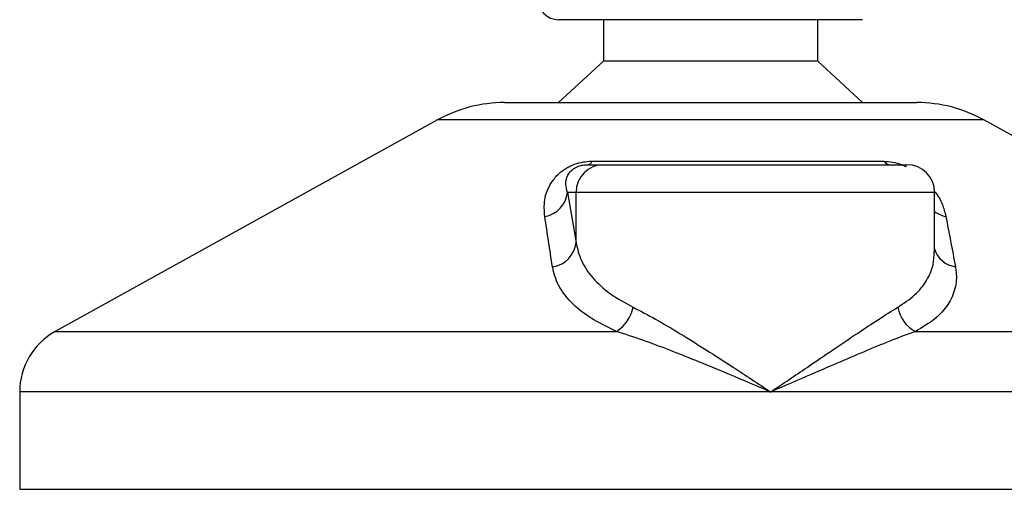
# Model space of a CAD drawing. Header units: millimetres. Extents: x 0 to 420, y 0 to 297.
# Tile 21 of 35: x 261.65 to 265.22, y 206.68 to 208.38. Entities that reach past the tile are written whole.
import ezdxf

# ---------------------------------------------------------------- set-up
doc = ezdxf.new("R2010")
doc.units = ezdxf.units.MM

msp = doc.modelspace()

# ---------------------------------------------------------------- linework, layer by layer
at = {"color": 7, "linetype": 'Continuous', "lineweight": 25}
for p, q in [((264.70343, 208.38329), (263.60343, 208.38329)), ((263.76593, 208.38329), (263.76593, 208.23329)), ((264.54093, 208.23329), (264.54093, 208.38329)), ((263.76593, 208.23329), (263.60343, 208.08329)), ((264.54093, 208.23329), (263.76593, 208.23329)), ((264.70343, 208.08329), (264.54093, 208.23329)), ((263.40764, 208.08329), (264.89921, 208.08329)), ((263.16539, 208.02069), (261.7823, 207.25467)), ((263.16911, 208.02069), (263.16539, 208.02069)), ((265.14146, 208.02069), (263.16911, 208.02069)), ((266.52455, 207.25467), (265.14146, 208.02069)), ((263.70831, 207.85829), (263.76591, 207.85829)), ((263.72481, 207.87081), (264.78005, 207.87081)), ((263.76591, 207.85829), (264.86384, 207.85829)), ((263.63508, 207.75829), (263.66629, 207.57661)), ((263.66629, 207.75829), (263.63508, 207.75829)), ((263.66629, 207.57661), (263.66629, 207.75829)), ((264.96384, 207.75829), (263.66629, 207.75829)), ((264.96384, 207.54413), (264.96384, 207.75829)), ((261.7823, 207.25467), (263.8124, 207.25467)), ((264.89471, 207.25467), (266.52455, 207.25467)), ((261.65343, 207.03597), (261.65343, 206.68329)), ((264.3702, 207.03597), (261.65343, 207.03597)), ((266.65343, 207.03597), (264.3702, 207.03597)), ((261.65343, 206.68329), (261.66284, 206.68329)), ((261.66284, 206.68329), (266.65343, 206.68329))]:
    msp.add_line(p, q, dxfattribs=at)
for centre, radius, start, end in [((263.60343, 208.45829), 0.075, 180, 270), ((263.40764, 207.58329), 0.5, 90, 118.97971), ((264.89921, 207.58329), 0.5, 61.02029, 90), ((263.7661, 207.75848), 0.09981, 90.1083, 180.10789), ((263.70513, 207.87962), 0.02156, 278.49257, 335.89592), ((264.80602, 207.89136), 0.03312, 218.34182, 266.79191), ((264.86384, 207.75829), 0.1, 0, 90), ((263.53804, 207.76703), 0.09744, 279.07467, 354.85539), ((265.02357, 207.76849), 0.09955, 233.12971, 258.87121), ((263.5691, 207.58605), 0.09764, 276.94193, 354.44804), ((265.04991, 207.57801), 0.08955, 196.03358, 262.99521), ((263.74124, 207.36903), 0.13469, 301.89425, 348.4889), ((264.95181, 207.36404), 0.12338, 190.22117, 242.43176), ((261.90343, 207.03597), 0.25, 118.97971, 180)]:
    msp.add_arc(centre, radius, start, end, dxfattribs=at)
for points, knots in [([(263.5534, 207.67081), (263.55176, 207.69072), (263.54849, 207.73042), (263.56797, 207.78361), (263.59948, 207.82329), (263.62949, 207.84595), (263.66016, 207.86061), (263.6917, 207.8689), (263.71347, 207.87076), (263.72381, 207.87081), (263.72481, 207.87081)], [0, 0, 0, 0, 0.27916885, 0.55661556, 0.69910273, 0.79155981, 0.86148353, 0.93080823, 0.99326565, 1, 1, 1, 1]), ([(263.63508, 207.75829), (263.63253, 207.76795), (263.62741, 207.78736), (263.63139, 207.81335), (263.64439, 207.83359), (263.65719, 207.84445), (263.66808, 207.85018), (263.67609, 207.85334), (263.68335, 207.8555), (263.69313, 207.85741), (263.70064, 207.85812), (263.70598, 207.85828), (263.70777, 207.85829), (263.70831, 207.85829)], [0, 0, 0, 0, 0.3126385, 0.6283409, 0.7723225, 0.8532102, 0.8895986, 0.904004, 0.9304919, 0.9491875, 0.9821779, 0.994635, 1, 1, 1, 1]), ([(264.78005, 207.87081), (264.79033, 207.87028), (264.81107, 207.86922), (264.84079, 207.86131), (264.85628, 207.85402), (264.86181, 207.85141)], [0, 0, 0, 0, 0.38733, 0.7811573, 1, 1, 1, 1]), ([(264.96527, 207.76031), (264.97061, 207.75278), (264.98668, 207.73016), (264.99726, 207.70053), (265.0025, 207.67859), (265.00435, 207.67081)], [0, 0, 0, 0, 0.24349428, 0.73181539, 1, 1, 1, 1]), ([(263.5809, 207.48913), (263.57628, 207.51959), (263.56699, 207.58076), (263.55795, 207.64071), (263.5534, 207.67081)], [0, 0, 0, 0, 0.497852, 1, 1, 1, 1]), ([(265.00435, 207.67081), (265.01019, 207.64097), (265.02191, 207.58102), (265.03328, 207.51985), (265.03899, 207.48913)], [0, 0, 0, 0, 0.4978543, 1, 1, 1, 1]), ([(263.66629, 207.57661), (263.67147, 207.55447), (263.68198, 207.50962), (263.72435, 207.44792), (263.78559, 207.39039), (263.84369, 207.3584), (263.87322, 207.34215)], [0, 0, 0, 0, 0.2465936, 0.4996913, 0.7457356, 1, 1, 1, 1]), ([(264.83039, 207.34215), (264.85197, 207.35667), (264.89578, 207.38614), (264.93697, 207.43838), (264.96086, 207.49117), (264.96182, 207.52782), (264.96225, 207.54413)], [0, 0, 0, 0, 0.259926, 0.5276701, 0.789907, 1, 1, 1, 1]), ([(263.8124, 207.25467), (263.78022, 207.27032), (263.71472, 207.30218), (263.64619, 207.35911), (263.5981, 207.42147), (263.58669, 207.46637), (263.5809, 207.48913)], [0, 0, 0, 0, 0.2463531, 0.5014676, 0.7472632, 1, 1, 1, 1]), ([(265.03899, 207.48913), (265.03998, 207.48277), (265.04422, 207.45553), (265.04055, 207.40853), (265.01488, 207.35171), (264.96846, 207.29908), (264.91953, 207.26962), (264.89471, 207.25467)], [0, 0, 0, 0, 0.0699949, 0.2998887, 0.53536, 0.7642956, 1, 1, 1, 1]), ([(263.87322, 207.34215), (263.89974, 207.3284), (263.95351, 207.3005), (264.04305, 207.24715), (264.13773, 207.1882), (264.24711, 207.11764), (264.32532, 207.06592), (264.36981, 207.03623), (264.3702, 207.03597)], [0, 0, 0, 0, 0.17909379, 0.36329072, 0.55050865, 0.74136446, 0.99775371, 1, 1, 1, 1]), ([(264.3702, 207.03597), (264.37058, 207.03623), (264.41508, 207.06592), (264.49157, 207.11743), (264.59556, 207.18801), (264.68248, 207.24671), (264.76254, 207.3003), (264.80778, 207.32821), (264.83039, 207.34215)], [0, 0, 0, 0, 0.0022463, 0.2586377, 0.4477168, 0.6367116, 0.818473, 1, 1, 1, 1]), ([(264.3702, 207.03597), (264.36977, 207.03615), (264.32038, 207.05738), (264.19773, 207.10971), (264.04174, 207.17348), (263.90598, 207.22464), (263.84379, 207.2446), (263.8124, 207.25467)], [0, 0, 0, 0, 0.0022151, 0.258094, 0.6355, 0.8160594, 1, 1, 1, 1]), ([(264.89471, 207.25467), (264.86778, 207.24481), (264.81337, 207.22488), (264.68945, 207.17375), (264.54088, 207.10971), (264.42001, 207.05738), (264.37062, 207.03615), (264.3702, 207.03597)], [0, 0, 0, 0, 0.1804148, 0.3645009, 0.7419063, 0.9977849, 1, 1, 1, 1])]:
    msp.add_open_spline(points, degree=3, knots=knots, dxfattribs=at)

doc.saveas('drawing.dxf')
